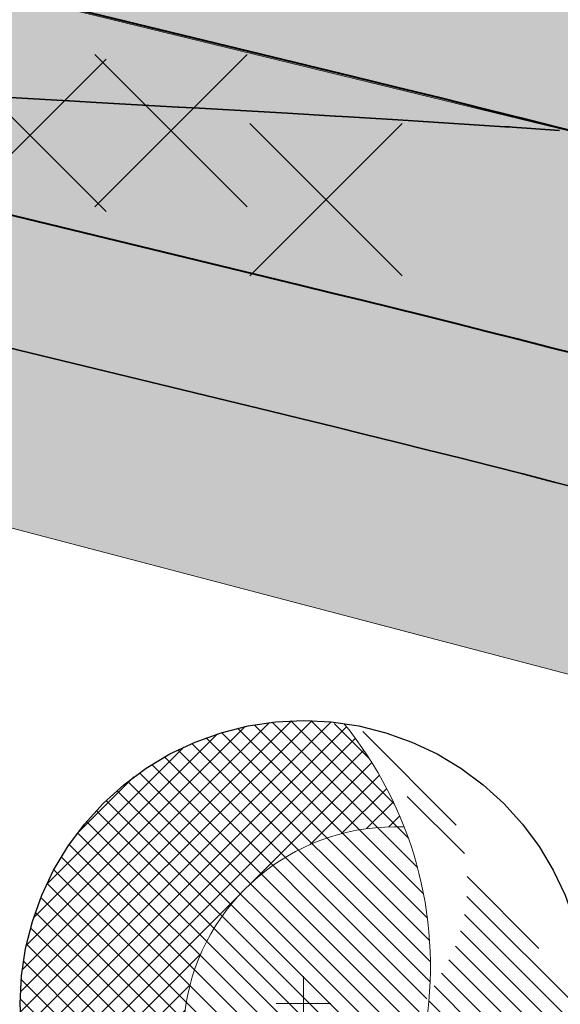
# Model space of a CAD drawing. Header units: metres. Extents: x 538891 to 1080079, y 6588829 to 13178720.
# Tile 155 of 256: x 539498.7 to 539503.71, y 6589397.65 to 6589406.79. Entities that reach past the tile are written whole.
import ezdxf

# ---------------------------------------------------------------- set-up
doc = ezdxf.new("R2010")
doc.units = ezdxf.units.M
doc.header["$LTSCALE"] = 0.4
doc.layers.add('KOLDE PST', color=7, linetype='Continuous')

# ---------------------------------------------------------------- blocks, each defined once
blk = doc.blocks.new('#9_019061_PP_TL (2D)')
at = {"linetype": 'Continuous', "lineweight": 0, "true_color": 0xffdf7f}
h = blk.add_hatch(color=41, dxfattribs=at)
edge = h.paths.add_edge_path()
edge.add_arc((539039.4154101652, 6589463.244350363), 48.29997429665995, 66.57314219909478, 76.14185816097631, ccw=False)
edge.add_line((539058.6184198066, 6589507.562878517), (539066.0345749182, 6589504.349493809))
edge.add_arc((539086.589352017, 6589551.787756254), 51.69997684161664, 246.5731409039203, 263.6668443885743)
edge.add_line((539080.8863548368, 6589500.403289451), (539120.7231832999, 6589495.981924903))
edge.add_arc((539112.6374951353, 6589423.129258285), 73.29999581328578, 66.82796386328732, 83.66684102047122, ccw=False)
edge.add_line((539141.4805500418, 6589490.515960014), (539168.781217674, 6589478.830647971))
edge.add_arc((539204.8645496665, 6589563.132979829), 91.70000002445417, 246.827964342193, 267.830195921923)
edge.add_line((539201.3926800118, 6589471.498727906), (539210.4155722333, 6589471.156865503))
edge.add_arc((539208.5868775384, 6589422.891496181), 48.29999999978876, 71.30953512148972, 87.83019592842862, ccw=False)
edge.add_line((539224.0648710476, 6589468.644329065), (539232.0216122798, 6589465.952596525))
edge.add_arc((539222.407951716, 6589437.534687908), 29.99999999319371, 32.623453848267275, 71.30953511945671, ccw=False)
edge.add_line((539247.6749051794, 6589453.708155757), (539249.0157836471, 6589451.613372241))
edge.add_line((539249.0157836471, 6589451.613372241), (539252.5125743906, 6589453.823353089))
edge.add_line((539252.5125743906, 6589453.823353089), (539252.222101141, 6589454.28296077))
edge.add_arc((539255.6034059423, 6589456.419959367), 3.999998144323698, 78.34070675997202, 212.2930555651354, ccw=False)
edge.add_line((539256.4117717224, 6589460.337424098), (539306.7314928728, 6589449.954046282))
edge.add_arc((539266.3134001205, 6589254.080679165), 199.9999954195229, 69.38189835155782, 78.34076937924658, ccw=False)
edge.add_arc((539390.1600926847, 6589583.253643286), 151.6999385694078, 249.3818962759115, 260.1262747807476)
edge.add_line((539364.146992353, 6589433.800674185), (539400.3056453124, 6589427.507063))
edge.add_arc((539374.8755807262, 6589281.403813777), 148.2998571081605, 76.54589760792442, 80.12627433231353, ccw=False)
edge.add_line((539409.3799683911, 6589425.633820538), (539415.6764660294, 6589424.127498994))
edge.add_line((539415.6764660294, 6589424.127498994), (539461.9164176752, 6589412.655971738))
edge.add_line((539461.9164176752, 6589412.655971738), (539501.0212698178, 6589403.156877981))
edge.add_arc((539453.8114742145, 6589208.80864604), 200.0000001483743, 68.66850267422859, 76.34653551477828, ccw=False)
edge.add_line((539526.5641454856, 6589395.106925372), (539542.9704975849, 6589388.699963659))
edge.add_arc((539635.0753794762, 6589624.553585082), 253.2000000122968, 248.6685026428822, 261.8880643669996)
edge.add_arc((539543.2849724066, 6588980.562303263), 397.2999999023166, 71.92422893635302, 81.88806437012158, ccw=False)
edge.add_arc((539703.1845637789, 6589464.417768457), 112.3042545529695, 250.96499781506, 252.4606867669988)
edge.add_arc((539871.3742939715, 6589937.521631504), 614.357186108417, 250.8007736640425, 252.2964588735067)
edge.add_line((539684.5532260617, 6589352.258749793), (539685.5730097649, 6589355.293153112))
edge.add_arc((539758.7057676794, 6589594.356928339), 249.9997778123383, 250.6606811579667, 252.9904383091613, ccw=False)
edge.add_arc((539543.2849724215, 6588980.562303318), 400.4999998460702, 70.66068219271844, 78.54997938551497)
edge.add_arc((539623.1864813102, 6589375.051845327), 2.00000000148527, 166.3465355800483, 258.5499793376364, ccw=False)
edge.add_line((539621.2429989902, 6589375.523943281), (539622.1456133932, 6589379.239729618))
edge.add_line((539622.1456133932, 6589379.239729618), (539618.2586487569, 6589380.18392553))
edge.add_line((539618.2586487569, 6589380.18392553), (539617.2645513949, 6589376.091531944))
edge.add_arc((539615.3210694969, 6589376.563629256), 1.999999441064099, 259.6901167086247, 346.3465505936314, ccw=False)
edge.add_arc((539543.2849725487, 6588980.562304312), 400.499998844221, 79.69013183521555, 81.88806437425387)
edge.add_arc((539635.0753794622, 6589624.553585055), 249.9999999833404, 248.668502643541, 261.88806437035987, ccw=False)
edge.add_line((539544.134540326, 6589391.680736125), (539527.7281882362, 6589398.087697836))
edge.add_arc((539453.8114743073, 6589208.808646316), 203.1999998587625, 68.66850266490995, 76.34653552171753)
edge.add_line((539501.7766265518, 6589406.266449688), (539462.6793608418, 6589415.763700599))
edge.add_line((539462.6793608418, 6589415.763700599), (539428.9086092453, 6589424.141782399))
edge.add_arc((539429.3901842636, 6589426.08293785), 1.999999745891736, 166.0669591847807, 256.06697375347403, ccw=False)
edge.add_line((539427.4490289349, 6589426.564513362), (539427.4851470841, 6589426.710100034))
edge.add_line((539427.4851470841, 6589426.710100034), (539423.6028358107, 6589427.673250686))
edge.add_line((539423.6028358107, 6589427.673250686), (539423.5765020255, 6589427.567103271))
edge.add_arc((539421.635346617, 6589428.048678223), 1.999999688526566, 256.5458904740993, 346.0669753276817, ccw=False)
edge.add_line((539421.170013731, 6589426.103565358), (539410.1245006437, 6589428.746001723))
edge.add_arc((539374.8755813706, 6589281.403816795), 151.4998540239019, 76.54589761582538, 80.12627434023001)
edge.add_line((539400.8543728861, 6589430.659664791), (539364.6957199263, 6589436.953275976))
edge.add_arc((539390.160108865, 6589583.253702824), 148.4999999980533, 248.6969164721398, 260.12627261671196, ccw=False)
edge.add_line((539336.2098552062, 6589444.900458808), (539332.5649809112, 6589446.321761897))
edge.add_arc((539259.5728721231, 6589259.245281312), 200.8119954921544, 68.68563534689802, 74.77494262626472)
edge.add_arc((539312.8319477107, 6589454.93936929), 1.999999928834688, 166.0669644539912, 254.8231364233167, ccw=False)
edge.add_line((539310.8907921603, 6589455.420944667), (539310.9409658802, 6589455.623187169))
edge.add_line((539310.9409658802, 6589455.623187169), (539305.9872836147, 6589456.852130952))
edge.add_line((539305.9872836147, 6589456.852130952), (539305.9427732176, 6589456.672716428))
edge.add_arc((539304.0016178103, 6589457.154291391), 1.999999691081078, 258.3407607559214, 346.0669749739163, ccw=False)
edge.add_line((539303.5974366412, 6589455.195558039), (539232.7135843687, 6589469.822304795))
edge.add_arc((539252.9225889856, 6589567.758824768), 99.99982906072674, 252.9836061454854, 258.3407738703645, ccw=False)
edge.add_arc((539208.5868928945, 6589422.891557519), 51.49993684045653, 72.9836072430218, 78.65987112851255)
edge.add_arc((539219.1067407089, 6589475.347024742), 1.999999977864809, 165.7554892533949, 258.6598684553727, ccw=False)
edge.add_line((539217.1682317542, 6589475.839145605), (539217.8961277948, 6589478.706394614))
edge.add_line((539217.8961277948, 6589478.706394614), (539213.0431669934, 6589479.910350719))
edge.add_line((539213.0431669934, 6589479.910350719), (539212.0202843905, 6589475.881122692))
edge.add_arc((539210.0817755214, 6589476.373243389), 1.9999998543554, 267.8301925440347, 345.7554932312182, ccw=False)
edge.add_line((539210.0060530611, 6589474.374677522), (539201.5138357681, 6589474.696433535))
edge.add_arc((539204.8645496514, 6589563.132979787), 88.499999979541, 246.8279643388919, 267.83019593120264, ccw=False)
edge.add_line((539170.0403961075, 6589481.772495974), (539142.7397284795, 6589493.457808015))
edge.add_arc((539112.6374951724, 6589423.129258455), 76.49999564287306, 66.82796385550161, 83.66684101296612)
edge.add_line((539121.0761738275, 6589499.162396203), (539081.2393453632, 6589503.58376075))
edge.add_arc((539086.5893523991, 6589551.787757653), 48.49997827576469, 246.573140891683, 263.6668443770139, ccw=False)
edge.add_line((539067.30682455, 6589507.285712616), (539059.8906694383, 6589510.499097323))
edge.add_arc((539039.4154784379, 6589463.244549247), 51.49976466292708, 66.5731240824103, 76.14187874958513)
edge.add_line((539051.7506227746, 6589513.245248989), (539050.9841624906, 6589510.138395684))
at = {"color": 41, "linetype": 'Continuous', "lineweight": 9, "true_color": 0xffdf7f, "flags": 128}
for points in [[(539232.0216122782, 6589465.952596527, -0.1704215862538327), (539247.6749051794, 6589453.708155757), (539249.0157836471, 6589451.613372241), (539252.5125743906, 6589453.823353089), (539252.222101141, 6589454.28296077, -0.6615865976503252), (539256.4117717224, 6589460.337424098), (539306.7314928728, 6589449.954046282, -0.03911037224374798), (539336.7408711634, 6589441.27034098, 0.04691557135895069), (539364.146992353, 6589433.800674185), (539400.3056453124, 6589427.507063, -0.01562361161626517), (539409.3799683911, 6589425.633820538), (539415.6764660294, 6589424.127498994), (539461.9164176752, 6589412.655971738), (539501.0212698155, 6589403.156877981, -0.03351427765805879), (539526.5641454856, 6589395.106925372), (539542.9704975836, 6589388.69996366, 0.05774527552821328)], [(539544.134540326, 6589391.680736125), (539527.7281882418, 6589398.087697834, 0.03351427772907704), (539501.7766265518, 6589406.266449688), (539462.6793608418, 6589415.763700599), (539428.9086092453, 6589424.141782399, -0.4142136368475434), (539427.4490289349, 6589426.564513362), (539427.4851470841, 6589426.710100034), (539423.6028358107, 6589427.673250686), (539423.5765020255, 6589427.567103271, -0.4117674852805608), (539421.170013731, 6589426.103565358), (539410.1245006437, 6589428.746001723, 0.01562361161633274), (539400.8543728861, 6589430.659664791), (539364.6957199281, 6589436.953275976, -0.04991135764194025), (539336.2098552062, 6589444.900458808), (539332.5649809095, 6589446.321761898, 0.02657586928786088), (539312.3083487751, 6589453.00912478, -0.4078693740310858), (539310.8907921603, 6589455.420944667), (539310.9409658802, 6589455.623187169), (539305.9872836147, 6589456.852130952), (539305.9427732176, 6589456.672716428, -0.4026372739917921), (539303.5974366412, 6589455.195558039), (539232.7135843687, 6589469.822304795, -0.02337931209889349), (539223.6581072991, 6589472.136882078, 0.02477243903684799)]]:
    blk.add_lwpolyline(points, format="xyb", dxfattribs=at)
at = {"color": 5, "linetype": 'Continuous', "lineweight": 35, "true_color": 0x0000ff, "flags": 128}
blk.add_lwpolyline([(539542.970497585, 6589388.699963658), (539526.5641454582, 6589395.106925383, 0.003689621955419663), (539523.8068538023, 6589396.160312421), (539522.931911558, 6589393.818416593, 0.005696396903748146), (539518.6988307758, 6589395.345186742), (539519.5201897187, 6589397.706408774, 0.02412048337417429), (539501.0212698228, 6589403.156877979), (539466.6952251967, 6589411.495135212), (539466.1051027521, 6589409.065782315), (539461.7322675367, 6589410.128002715), (539462.3223899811, 6589412.557355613), (539461.9164176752, 6589412.655971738), (539415.6764660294, 6589424.127498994), (539409.3799683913, 6589425.633820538, 0.004950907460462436), (539406.5171326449, 6589426.288801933), (539405.9837277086, 6589423.846368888), (539401.5730549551, 6589424.738538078), (539402.0308310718, 6589427.196268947, 0.002955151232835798), (539400.3056453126, 6589427.507063), (539364.146992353, 6589433.800674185, -0.02830645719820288)], format="xyb", dxfattribs=at)
at = {"color": 5, "linetype": 'Continuous', "lineweight": 40, "true_color": 0x0000ff, "flags": 128}
blk.add_lwpolyline([(539427.4851470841, 6589426.710100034), (539427.4490289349, 6589426.564513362, 0.4142136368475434), (539428.9086092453, 6589424.141782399), (539462.6793608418, 6589415.763700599), (539501.776626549, 6589406.266449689, -0.03351427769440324), (539527.7281882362, 6589398.087697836), (539544.1345403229, 6589391.680736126, 0.05132873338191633), (539593.4772728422, 6589378.03868182)], format="xyb", dxfattribs=at)
at = {"color": 5, "linetype": 'Continuous', "lineweight": 35, "true_color": 0x0000ff, "flags": 128}
blk.add_lwpolyline([(539503.7040432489, 6589405.762350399), (539503.2650377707, 6589405.792990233), (539503.2404190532, 6589405.794635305), (539503.2324990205, 6589405.795164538), (539503.2043575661, 6589405.79690832), (539503.195957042, 6589405.797428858), (539503.1958060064, 6589405.797438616), (539502.2031830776, 6589405.861574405), (539502.2029677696, 6589405.861587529), (539501.7454598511, 6589405.889477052), (539501.6887216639, 6589405.892771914), (539501.6887193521, 6589405.892772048), (539501.6858950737, 6589405.892936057), (539501.6263530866, 6589405.896321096), (539501.6263506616, 6589405.896321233), (539501.6234890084, 6589405.896483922), (539501.6231029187, 6589405.896505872), (539501.1811689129, 6589405.921630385), (539501.1802538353, 6589405.921682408), (539500.3638550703, 6589405.968095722), (539500.1711770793, 6589405.979049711), (539500.1711690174, 6589405.979050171), (539500.1661062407, 6589405.979337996), (539500.1648225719, 6589405.979410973), (539499.4038509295, 6589406.022673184), (539499.155748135, 6589406.036778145), (539499.1557377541, 6589406.036778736), (539499.1510435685, 6589406.037045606), (539499.1493913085, 6589406.03713954), (539498.4438467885, 6589406.077250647)], dxfattribs=at)
blk = doc.blocks.new('KOLDE PST TL')
at = {"color": 7}
blk.add_blockref('#9_019061_PP_TL (2D)', (0, 0), dxfattribs=at)
blk = doc.blocks.new('#13_Kolde pst HP -xref$0$likvideeritav')
at = {"color": 1, "linetype": 'Continuous', "lineweight": 25, "true_color": 0xff0000}
for p, q in [((0.7071067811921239, -0.7071067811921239), (-0.7071067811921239, 0.7071067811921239)), ((0.7071067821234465, 0.7071067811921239), (-0.7071067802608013, -0.7071067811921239))]:
    blk.add_line(p, q, dxfattribs=at)
blk = doc.blocks.new('#13_Kolde pst HP -xref$0$puu 26')
at = {"linetype": 'Continuous', "lineweight": 5, "true_color": 0x5ec967}
h = blk.add_hatch(dxfattribs=at)
h.set_pattern_fill('#13_ANSI31', color=93, style=0, pattern_type=2)
h.set_pattern_definition([(135, (-218818.7906777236, -2639434.544310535), (-0.0942926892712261, -0.09429268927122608), [])])
edge = h.paths.add_edge_path()
edge.add_arc((547044.5836899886, 6598586.706567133), 3.570267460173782, -55.61859943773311, 39.17386661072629, ccw=False)
edge.add_line((547046.5998168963, 6598583.760036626), (547048.2952174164, 6598586.710216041))
edge.add_arc((547046.9766945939, 6598587.467941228), 1.520739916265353, 330.1149936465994, 450.0000107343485)
edge.add_arc((547046.976694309, 6598586.360776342), 2.627904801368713, 90, 180.0000000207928)
edge.add_arc((547046.976694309, 6598586.360776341), 2.627904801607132, 179.9999999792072, 270)
edge.add_arc((547046.976694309, 6598586.360776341), 2.627904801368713, 270, 360.0000000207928)
edge.add_line((547049.6045991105, 6598586.360776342), (547047.3514780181, 6598588.961818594))
at = {"linetype": 'Continuous', "lineweight": 5, "true_color": 0x00cc66}
h = blk.add_hatch(dxfattribs=at)
h.set_pattern_fill('#13_ANSI31_1', color=112, style=0, pattern_type=2)
h.set_pattern_definition([(45, (-218818.7906777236, -2639434.544310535), (-0.09429268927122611, 0.09429268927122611), [])])
edge = h.paths.add_edge_path()
edge.add_arc((547044.5836938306, 6598586.706569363), 3.570263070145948, 21.24914770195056, 39.17387791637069)
edge.add_arc((547046.9766943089, 6598586.360776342), 2.627904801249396, 81.8006951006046, 180.0000000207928)
edge.add_arc((547046.9766942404, 6598586.360776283), 2.627904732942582, 179.9999987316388, 261.754573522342)
edge.add_arc((547044.5836899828, 6598586.70656713), 3.570267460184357, 304.3814007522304, 315.4138937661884)
edge.add_arc((547047.8255859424, 6598586.037062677), 1.965322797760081, 168.331521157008, 249.1605476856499, ccw=False)
edge.add_arc((547047.8255861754, 6598586.037062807), 1.965323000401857, 87.50250971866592, 168.331526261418, ccw=False)
at = {"color": 114, "linetype": 'Continuous', "lineweight": 5, "true_color": 0x00994c}
for p, q in [((547046.976694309, 6598586.106909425), (547046.976694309, 6598586.614643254)), ((547046.7228273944, 6598586.360776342), (547047.2305612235, 6598586.360776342))]:
    blk.add_line(p, q, dxfattribs=at)
at = {"color": 13, "linetype": 'Continuous', "lineweight": 30, "true_color": 0xd8524f, "flags": 128}
blk.add_lwpolyline([(547049.6045991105, 6598586.360776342), (547049.5919450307, 6598586.103196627), (547049.5541046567, 6598585.848097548), (547049.4914424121, 6598585.597935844), (547049.4045617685, 6598585.355120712), (547049.2942994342, 6598585.121990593), (547049.1617172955, 6598584.900790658), (547049.0080921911, 6598584.693651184), (547048.8349036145, 6598584.502567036), (547048.6438194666, 6598584.329378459), (547048.436679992, 6598584.175753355), (547048.2154800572, 6598584.043171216), (547047.9823499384, 6598583.932908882), (547047.7395348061, 6598583.846028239), (547047.489373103, 6598583.783365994), (547047.2342740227, 6598583.74552562), (547046.976694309, 6598583.73287154), (547046.7191145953, 6598583.74552562), (547046.4640155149, 6598583.783365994), (547046.2138538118, 6598583.846028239), (547045.9710386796, 6598583.932908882), (547045.7379085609, 6598584.043171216), (547045.5167086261, 6598584.175753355), (547045.3095691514, 6598584.329378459), (547045.1184850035, 6598584.502567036), (547044.9452964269, 6598584.693651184), (547044.7916713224, 6598584.900790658), (547044.6590891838, 6598585.121990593), (547044.5488268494, 6598585.355120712), (547044.4619462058, 6598585.597935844), (547044.3992839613, 6598585.848097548), (547044.3614435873, 6598586.103196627), (547044.3487895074, 6598586.360776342), (547044.3614435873, 6598586.618356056), (547044.3992839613, 6598586.873455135), (547044.4619462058, 6598587.123616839), (547044.5488268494, 6598587.36643197), (547044.6590891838, 6598587.59956209), (547044.7916713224, 6598587.820762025), (547044.9452964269, 6598588.027901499), (547045.1184850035, 6598588.218985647), (547045.3095691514, 6598588.392174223), (547045.5167086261, 6598588.545799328), (547045.7379085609, 6598588.678381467), (547045.9710386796, 6598588.788643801), (547046.2138538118, 6598588.875524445), (547046.4640155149, 6598588.938186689), (547046.7191145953, 6598588.976027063), (547046.976694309, 6598588.988681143), (547047.2342740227, 6598588.976027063), (547047.489373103, 6598588.938186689), (547047.7395348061, 6598588.875524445), (547047.9823499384, 6598588.788643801), (547048.2154800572, 6598588.678381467), (547048.436679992, 6598588.545799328), (547048.6438194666, 6598588.392174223), (547048.8349036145, 6598588.218985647), (547049.0080921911, 6598588.027901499), (547049.1617172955, 6598587.820762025), (547049.2942994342, 6598587.59956209), (547049.4045617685, 6598587.36643197), (547049.4914424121, 6598587.123616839), (547049.5541046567, 6598586.873455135), (547049.5919450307, 6598586.618356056)], close=True, dxfattribs=at)
at = {"color": 112, "linetype": 'Continuous', "lineweight": 5, "true_color": 0x00cc66, "flags": 128}
for points in [[(547046.5998168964, 6598583.760036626, 0.2098046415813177), (547048.1172568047, 6598586.195964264, 0.2098046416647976), (547047.3514780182, 6598588.961818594)], [(547047.9112263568, 6598588.000519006, 0.3680721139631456), (547045.9008780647, 6598586.434546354, 0.3680721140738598), (547047.1264212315, 6598584.20030945)]]:
    blk.add_lwpolyline(points, format="xyb", dxfattribs=at)
blk = doc.blocks.new('#13_KOLDE TAIM (2D)')
at = {"linetype": 'Continuous', "lineweight": 0, "true_color": 0xc4f877}
h = blk.add_hatch(color=71, dxfattribs=at)
edge = h.paths.add_edge_path()
edge.add_line((539347.6875510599, 6589435.014970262), (539348.1109643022, 6589436.457383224))
edge.add_arc((539390.1600689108, 6589583.253529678), 152.6998225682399, 254.015874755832, 260.1262762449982)
edge.add_line((539363.9755149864, 6589432.815486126), (539400.1341679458, 6589426.521874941))
edge.add_arc((539374.8759235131, 6589281.405779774), 147.2978614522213, 79.83798693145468, 80.12627457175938, ccw=False)
edge.add_line((539400.864006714, 6589426.392949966), (539400.409656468, 6589423.95361208))
edge.add_line((539400.409656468, 6589423.95361208), (539406.7506065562, 6589422.670995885))
edge.add_line((539406.7506065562, 6589422.670995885), (539408.0204990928, 6589423.012564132))
edge.add_line((539408.0204990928, 6589423.012564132), (539429.4243824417, 6589419.171349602))
edge.add_line((539429.4243824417, 6589419.171349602), (539460.9972417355, 6589411.338536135))
edge.add_line((539460.9972417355, 6589411.338536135), (539460.5244773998, 6589409.392310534))
edge.add_line((539460.5244773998, 6589409.392310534), (539466.8407949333, 6589407.857992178))
edge.add_line((539466.8407949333, 6589407.857992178), (539467.4289910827, 6589410.27941511))
edge.add_line((539467.4289910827, 6589410.27941511), (539518.1893558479, 6589396.924297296))
edge.add_line((539518.1893558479, 6589396.924297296), (539517.4249623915, 6589394.726838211))
edge.add_arc((539453.8116773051, 6589208.809208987), 196.4994017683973, 69.2225122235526, 71.11118533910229, ccw=False)
edge.add_line((539523.5178024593, 6589392.52929774), (539524.3927558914, 6589394.871223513))
edge.add_arc((539453.8114744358, 6589208.808646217), 198.9999999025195, 68.66850272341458, 69.22617826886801, ccw=False)
edge.add_line((539526.2003821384, 6589394.175433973), (539542.6067342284, 6589387.768472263))
edge.add_arc((539635.0753794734, 6589624.553585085), 254.2000000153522, 248.6685026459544, 256.7285232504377)
edge.add_line((539576.7198964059, 6589377.142434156), (539576.2119896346, 6589374.950492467))
edge.add_arc((539635.0752097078, 6589624.552822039), 256.4492183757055, 256.730498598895, 258.1866758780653)
edge.add_line((539582.5739815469, 6589373.53524766), (539583.0431978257, 6589375.735796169))
edge.add_arc((539629.2209655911, 6589594.193349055), 223.2847703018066, 258.0644606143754, 260.1065929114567)
edge.add_line((539590.857126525, 6589374.229023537), (539590.3421857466, 6589372.719327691))
edge.add_line((539590.3421857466, 6589372.719327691), (539591.3827598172, 6589372.364399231))
edge.add_line((539591.3827598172, 6589372.364399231), (539592.2810329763, 6589374.996209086))
edge.add_arc((539635.0752467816, 6589624.55289514), 253.1992975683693, 257.9632509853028, 260.26950692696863, ccw=False)
edge.add_line((539582.2733125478, 6589376.920425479), (539581.8040998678, 6589374.719893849))
edge.add_line((539581.8040998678, 6589374.719893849), (539581.804099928, 6589374.719893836))
edge.add_arc((539635.0753794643, 6589624.553585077), 255.4500000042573, 256.9539202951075, 257.9632541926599, ccw=False)
edge.add_line((539577.4114729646, 6589375.697047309), (539577.9193758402, 6589377.888972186))
edge.add_arc((539635.0753794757, 6589624.553585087), 253.2000000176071, 248.6685026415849, 256.9539202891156, ccw=False)
edge.add_line((539542.970497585, 6589388.699963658), (539526.5641454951, 6589395.106925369))
edge.add_arc((539453.811474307, 6589208.808646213), 199.9999999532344, 68.66850268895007, 69.51409791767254)
edge.add_line((539523.8068538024, 6589396.160312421), (539522.9319115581, 6589393.818416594))
edge.add_arc((539453.8115865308, 6589208.808957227), 197.4996693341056, 69.51409684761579, 70.81960073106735)
edge.add_line((539518.698830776, 6589395.345186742), (539519.5201897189, 6589397.706408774))
edge.add_arc((539453.811474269, 6589208.808646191), 199.9999999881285, 70.81959961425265, 76.34653551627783)
edge.add_line((539501.0212698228, 6589403.156877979), (539466.6952251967, 6589411.495135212))
edge.add_line((539466.6952251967, 6589411.495135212), (539466.105102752, 6589409.065782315))
edge.add_line((539466.105102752, 6589409.065782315), (539461.7322675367, 6589410.128002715))
edge.add_line((539461.7322675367, 6589410.128002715), (539462.3219087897, 6589412.555374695))
edge.add_line((539462.3219087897, 6589412.555374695), (539415.6764660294, 6589424.127498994))
edge.add_line((539415.6764660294, 6589424.127498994), (539409.3799683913, 6589425.633820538))
edge.add_arc((539374.8755560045, 6589281.403692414), 148.2999808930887, 76.54589922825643, 77.68055436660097)
edge.add_line((539406.5171326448, 6589426.288801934), (539405.9837277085, 6589423.846368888))
edge.add_line((539405.9837277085, 6589423.846368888), (539401.5730549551, 6589424.738538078))
edge.add_line((539401.5730549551, 6589424.738538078), (539402.0308310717, 6589427.196268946))
edge.add_arc((539374.8759002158, 6589281.405607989), 148.2980346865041, 79.44900826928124, 80.12627707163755)
edge.add_line((539400.3056453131, 6589427.507063), (539364.146992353, 6589433.800674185))
edge.add_arc((539390.1600278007, 6589583.253354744), 151.699643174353, 253.6406499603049, 260.126280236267, ccw=False)
edge.add_line((539347.4321885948, 6589437.695416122), (539346.7280369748, 6589435.29663091))
edge.add_line((539346.7280369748, 6589435.29663091), (539347.6875510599, 6589435.014970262))
blk.add_hatch(color=71, dxfattribs=at).paths.add_polyline_path([(539427.4884952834, 6589426.70926939), (539427.411755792, 6589426.375887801), (539427.516161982, 6589425.384339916), (539427.8542681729, 6589424.801938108), (539428.5855092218, 6589424.251955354), (539429.388215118, 6589424.022798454), (539482.99770497, 6589410.828101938), (539504.3993961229, 6589405.61083662), (539506.8318130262, 6589404.969507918), (539512.7698868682, 6589403.267242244), (539523.1654588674, 6589399.806721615), (539532.1775610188, 6589396.350141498), (539548.5903484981, 6589389.989437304), (539549.5450739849, 6589389.639628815), (539550.8435388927, 6589393.409618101), (539555.1313626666, 6589391.93041032), (539553.8043010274, 6589388.132325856), (539571.0716443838, 6589382.885378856), (539579.9422106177, 6589380.708688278), (539591.8180631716, 6589378.324414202), (539593.2275479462, 6589378.080951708), (539594.8669491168, 6589382.918148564), (539594.8756667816, 6589384.208718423), (539594.5271619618, 6589385.043753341), (539593.7329031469, 6589385.863384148), (539592.8472867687, 6589386.253778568), (539592.8708916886, 6589386.350952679), (539591.8673503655, 6589386.594726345), (539532.5689639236, 6589400.999100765), (539476.5757529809, 6589414.60060367), (539435.8064718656, 6589424.645688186)])
at = {"color": 71, "linetype": 'Continuous', "lineweight": 5, "true_color": 0xc4f877, "flags": 128}
for points in [[(539363.9755149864, 6589432.815486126), (539400.1341679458, 6589426.521874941, -0.001257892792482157), (539400.864006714, 6589426.392949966), (539400.409656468, 6589423.95361208), (539406.7506065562, 6589422.670995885), (539408.0204990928, 6589423.012564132), (539429.4243824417, 6589419.171349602), (539460.9972417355, 6589411.338536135), (539460.5244773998, 6589409.392310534), (539466.8407949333, 6589407.857992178), (539467.4289910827, 6589410.27941511), (539518.1893558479, 6589396.924297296), (539517.4249623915, 6589394.726838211, -0.008241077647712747), (539523.5178024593, 6589392.52929774), (539524.3927558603, 6589394.871223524, -0.002433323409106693), (539526.2003821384, 6589394.175433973), (539542.6067342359, 6589387.76847226, 0.03518298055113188)], [(539542.970497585, 6589388.699963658), (539526.5641454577, 6589395.106925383, 0.003689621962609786), (539523.8068538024, 6589396.160312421), (539522.9319115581, 6589393.818416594, 0.005696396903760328), (539518.698830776, 6589395.345186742), (539519.5201897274, 6589397.706408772, 0.02412048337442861), (539501.0212698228, 6589403.156877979), (539466.6952251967, 6589411.495135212), (539466.105102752, 6589409.065782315), (539461.7322675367, 6589410.128002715), (539462.3219087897, 6589412.555374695), (539415.6764660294, 6589424.127498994), (539409.3799683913, 6589425.633820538, 0.00495090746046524), (539406.5171326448, 6589426.288801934), (539405.9837277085, 6589423.846368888), (539401.5730549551, 6589424.738538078), (539402.0308310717, 6589427.196268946, 0.00295515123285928), (539400.3056453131, 6589427.507063), (539364.146992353, 6589433.800674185, -0.02830645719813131)]]:
    blk.add_lwpolyline(points, format="xyb", dxfattribs=at)
blk.add_lwpolyline([(539591.8673503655, 6589386.594726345), (539532.5689639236, 6589400.999100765), (539476.5757529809, 6589414.60060367), (539435.8064718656, 6589424.645688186), (539427.4884952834, 6589426.70926939), (539427.411755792, 6589426.375887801), (539427.516161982, 6589425.384339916), (539427.8542681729, 6589424.801938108), (539428.5855092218, 6589424.251955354), (539429.388215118, 6589424.022798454), (539482.99770497, 6589410.828101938), (539504.3993961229, 6589405.61083662), (539506.8318130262, 6589404.969507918), (539512.7698868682, 6589403.267242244), (539523.1654588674, 6589399.806721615), (539532.1775610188, 6589396.350141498), (539548.5903484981, 6589389.989437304)], dxfattribs=at)
at = {"color": 1, "true_color": 0xff0000}
for p in [(539500.0993407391, 6589405.759921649), (539498.7903550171, 6589405.717757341), (539501.536070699, 6589405.120535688)]:
    blk.add_blockref('#13_Kolde pst HP -xref$0$likvideeritav', p, dxfattribs=at)
at = {"color": 92, "true_color": 0x00cc00}
blk.add_blockref('#13_Kolde pst HP -xref$0$puu 26', (-7545.648709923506, -9188.703780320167), dxfattribs=at)
blk = doc.blocks.new('Kolde pst Taim')
at = {"color": 13, "true_color": 0xff4646}
blk.add_blockref('#13_KOLDE TAIM (2D)', (0, 0), dxfattribs=at)
blk = doc.blocks.new('#16_Kolde TL (2D)')
at = {"color": 7, "linetype": 'Continuous', "lineweight": 40, "flags": 128}
blk.add_lwpolyline([(539519.4419934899, 6589399.003480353, 0.02349885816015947), (539501.3045285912, 6589404.322967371), (539467.4643545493, 6589412.543200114)], format="xyb", dxfattribs=at)
blk = doc.blocks.new('Kolde pst märgistus')
at = {"color": 13, "true_color": 0xff4646}
blk.add_blockref('#16_Kolde TL (2D)', (0, 0), dxfattribs=at)

msp = doc.modelspace()

# ---------------------------------------------------------------- block references
at = {"layer": 'KOLDE PST', "color": 7}
for name in ['KOLDE PST TL', 'Kolde pst märgistus', 'Kolde pst Taim']:
    msp.add_blockref(name, (0, 0), dxfattribs=at)

doc.saveas('drawing.dxf')
